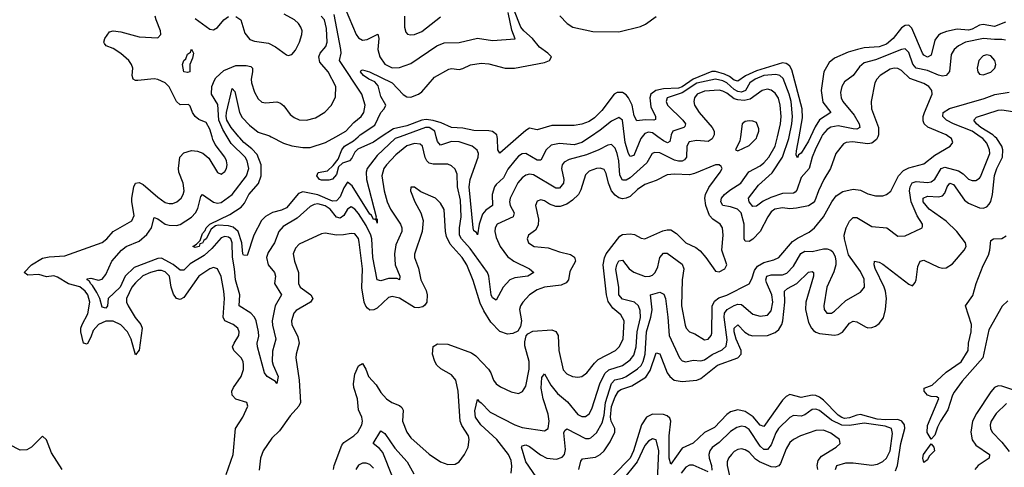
# Model space of a CAD drawing. Header units: inches. Extents: x 1843162 to 1959474, y 907081 to 1016326.
# Tile 243 of 256: x 1910847 to 1916143, y 918221 to 920630. Entities that reach past the tile are written whole.
import ezdxf

# ---------------------------------------------------------------- set-up
doc = ezdxf.new("R2010")
doc.units = ezdxf.units.IN
doc.header["$MEASUREMENT"] = 0
doc.layers.add('B9911', color=7, linetype='Continuous')
doc.layers.add('B9912', color=7, linetype='Continuous')

msp = doc.modelspace()

# ---------------------------------------------------------------- linework, layer by layer
at = {"layer": 'B9911', "color": 5}
for points, elevation in [([(1911957.6, 918182.4), (1911995.8, 918290), (1912008, 918430), (1912047.4, 918490), (1912073.3, 918550), (1912069.3, 918570), (1912010, 918586.9), (1911989.7, 918610), (1911988.4, 918630), (1911996.8, 918650), (1912038.7, 918710), (1912050, 918747.7), (1912051.4, 918771.4), (1912048.5, 918790), (1912038.8, 918810), (1911998.6, 918850), (1911992.1, 918870), (1911999.5, 918890), (1912024.7, 918930), (1912026.6, 918950), (1912019.4, 918970), (1911995.8, 918990), (1911950, 919009.9), (1911940.7, 919030), (1911947.5, 919130), (1911945.3, 919170), (1911930, 919247.3), (1911910, 919289.7), (1911890, 919297.2), (1911870, 919289.8), (1911811, 919249), (1911730, 919135.6), (1911710, 919123.4), (1911690, 919129.9), (1911673.8, 919153.8), (1911661.5, 919190), (1911652.1, 919250), (1911630, 919273.4), (1911610, 919279.5), (1911590, 919279.6), (1911550, 919269.2), (1911508.9, 919251.1), (1911470, 919214.6), (1911449.7, 919190), (1911420.9, 919130), (1911421, 919110), (1911430.6, 919090), (1911467.7, 919027.7), (1911498.1, 918990), (1911506.1, 918970), (1911490, 918852), (1911470, 918827), (1911446.6, 918910), (1911426.4, 918950), (1911390, 918987.1), (1911350, 919007.4), (1911310, 919007.6), (1911270.1, 918990), (1911242.6, 918957.4), (1911230, 918921), (1911210, 918883.1), (1911190, 918889.6), (1911175.6, 918950), (1911175.8, 918970), (1911181.8, 918990), (1911212.3, 919047.7), (1911223.6, 919110), (1911213.7, 919150), (1911198.7, 919170), (1911170, 919192.4), (1911110, 919208.7), (1911050, 919244.7), (1911030, 919251.9), (1910990, 919247), (1910950, 919258.7), (1910890, 919255.3), (1910871.1, 919270), (1910910, 919310.2), (1910970, 919346), (1911006, 919354), (1911090, 919360.1), (1911290, 919431.4), (1911316, 919450), (1911349.4, 919490.6), (1911450, 919548.4), (1911463.3, 919576.7), (1911449.4, 919649.4), (1911449.9, 919670), (1911461.1, 919730), (1911470, 919750.2), (1911490, 919753.6), (1911510, 919744.1), (1911590, 919674.4), (1911630, 919647), (1911650, 919640.8), (1911670, 919640.8), (1911692.8, 919650), (1911715.2, 919670), (1911726.6, 919690), (1911730.6, 919709.4), (1911725.7, 919750), (1911703.1, 919810), (1911700.2, 919830), (1911707.8, 919890), (1911730, 919914.2), (1911770, 919926.2), (1911802.4, 919922.4), (1911831.5, 919911.5), (1911864.6, 919884.6), (1911910, 919808.4), (1911930, 919798.4), (1911950, 919813), (1911959.1, 919830), (1911963.5, 919850), (1911959.8, 919870), (1911949.8, 919890), (1911898.6, 919958.6), (1911885.8, 919985.8), (1911881.9, 920000)], 680), ([(1914577.6, 920000), (1914571.3, 919988.7), (1914550, 919975.5), (1914490, 919980.7), (1914447.8, 919972.2), (1914435, 919950), (1914434.2, 919890), (1914423.7, 919876.3), (1914411.2, 919868.8), (1914390, 919868.7), (1914370, 919874.8), (1914290, 919914.2), (1914263.6, 919916.4), (1914249.7, 919910.3), (1914219.6, 919860.4), (1914130, 919778.8), (1914110, 919766.6), (1914090, 919765.9), (1914074.3, 919794.3), (1914069, 919870), (1914060.5, 919910), (1914050, 919938), (1914030, 919957.8), (1914010, 919955.7), (1913961.6, 919930), (1913896.4, 919903.6), (1913802.7, 919877.3), (1913776.2, 919863.8), (1913765.6, 919850), (1913761.2, 919830), (1913773.3, 919770), (1913772.9, 919750), (1913750, 919722.8), (1913730, 919722.7), (1913610, 919794.6), (1913590, 919798.3), (1913570, 919792.7), (1913550, 919778.9), (1913527.2, 919752.8), (1913484.4, 919670), (1913480.9, 919650), (1913485.3, 919630), (1913506.5, 919590), (1913501.4, 919570), (1913415.2, 919530), (1913403.9, 919510), (1913402, 919490), (1913410, 919458.7), (1913431.4, 919410), (1913470, 919355.3), (1913505.2, 919330), (1913588.9, 919290), (1913612.2, 919270), (1913580.4, 919250), (1913510, 919240.5), (1913483.2, 919230), (1913447.3, 919190), (1913410, 919121.3), (1913390, 919132.6), (1913383.7, 919150), (1913370.3, 919250), (1913363, 919270), (1913270, 919399.3), (1913224, 919450), (1913212.8, 919470), (1913212.2, 919510), (1913221.3, 919570), (1913218.1, 919658.1), (1913201.8, 919730), (1913199.2, 919799.2), (1913190, 919826.3), (1913170, 919843.8), (1913150, 919852.2), (1913070, 919852), (1913050, 919858.9), (1913037.7, 919870), (1913027.9, 919887.9), (1913013.4, 919950), (1913000.2, 919960.2), (1912970, 919963.8), (1912930, 919950.9), (1912870, 919902.1), (1912820.1, 919850), (1912806, 919830), (1912795.2, 919790), (1912806.6, 919710), (1912824.2, 919650), (1912841.9, 919610), (1912894.8, 919530), (1912902.2, 919510), (1912901.8, 919490), (1912870, 919418.9), (1912862.8, 919370), (1912866.2, 919310), (1912891.8, 919250), (1912890.4, 919230), (1912877.6, 919237.6), (1912857.8, 919237.8), (1912830, 919236.9), (1912790, 919225.2), (1912769.4, 919229.4), (1912746.4, 919350), (1912740.6, 919450), (1912735.1, 919470), (1912710, 919523.3), (1912670, 919587.1), (1912650, 919611), (1912630, 919622.4), (1912610, 919610.8), (1912590, 919577), (1912570, 919562.5), (1912550, 919568.3), (1912516.9, 919610), (1912490, 919628.3), (1912450, 919639.1), (1912430, 919635.5), (1912410, 919624.7), (1912338.7, 919561.3), (1912263.1, 919516.9), (1912240.5, 919490), (1912217.5, 919430), (1912182.6, 919377.4), (1912175.1, 919350), (1912183.7, 919310), (1912217.8, 919270), (1912222.4, 919250), (1912216.6, 919210), (1912255.7, 919150), (1912221.2, 919090), (1912205.5, 919010), (1912206.5, 918986.5), (1912224.2, 918910), (1912206.3, 918846.3), (1912205.4, 918790), (1912210.1, 918770), (1912237.4, 918710), (1912230, 918672.7), (1912222.6, 918682.6), (1912177.3, 918710), (1912163.5, 918730), (1912126.7, 918870), (1912123.9, 918890), (1912132.3, 918927.7), (1912131.7, 918950), (1912119.1, 919010), (1912110.4, 919030), (1912089.9, 919050), (1912027.5, 919090), (1912030.3, 919150), (1912007.1, 919230), (1912002.9, 919290), (1911991.4, 919351.4), (1911990.5, 919430), (1911981.6, 919450), (1911970, 919460.2), (1911950, 919463.5), (1911930, 919457), (1911881.1, 919398.9), (1911839.5, 919360.5), (1911763.3, 919316.7), (1911730, 919282), (1911710, 919282), (1911672.9, 919312.9), (1911610, 919346), (1911590, 919345.7), (1911462.8, 919297.2), (1911413.3, 919250), (1911387.2, 919190), (1911322, 919130), (1911319.4, 919090), (1911310, 919077.8), (1911290, 919082.4), (1911278.5, 919130), (1911262, 919162.1), (1911238.8, 919198.8), (1911226.7, 919210), (1911222.4, 919222.4), (1911209.3, 919230), (1911210, 919236), (1911230, 919239), (1911270, 919228.9), (1911290, 919233.8), (1911310, 919258), (1911341.6, 919330), (1911394.6, 919390), (1911418.8, 919410), (1911490, 919438.1), (1911530, 919473.6), (1911555.9, 919510), (1911570, 919564.9), (1911590, 919559.3), (1911629.7, 919529.7), (1911650, 919523.8), (1911690, 919523.2), (1911710, 919528.6), (1911770, 919567.5), (1911793, 919590), (1911805.5, 919614.5), (1911821.3, 919678.7), (1911829.8, 919690.2), (1911890, 919648.3), (1911910, 919641.9), (1911930, 919646.8), (1911990.2, 919689.8), (1912066, 919790), (1912078.5, 919830), (1912070.8, 919870), (1912058.9, 919890), (1911984, 919964), (1911962.6, 920000)], 660), ([(1912893.3, 920000), (1912866.3, 919990), (1912770, 919899.7), (1912716.7, 919830), (1912710.4, 919810), (1912712.6, 919770), (1912764.2, 919570), (1912762.4, 919562.4), (1912770, 919557.3), (1912770, 919535.3), (1912767.3, 919547.3), (1912757, 919557), (1912750, 919554.7), (1912738.7, 919578.7), (1912730, 919584.2), (1912635.5, 919735.5), (1912610, 919755.5), (1912590, 919724.9), (1912570, 919677.3), (1912550, 919654.8), (1912530, 919653.3), (1912450, 919688), (1912370, 919703.9), (1912345.9, 919694.1), (1912282, 919618), (1912254.8, 919605.2), (1912206.8, 919593.2), (1912168.6, 919571.4), (1912147.4, 919550), (1912105.9, 919470), (1912070, 919360.5), (1912050, 919363.5), (1912047.6, 919370), (1912042, 919430), (1912022.1, 919490), (1911994.2, 919514.2), (1911970, 919521.1), (1911915.1, 919524.9), (1911899.7, 919520.3), (1911877.1, 919502.9), (1911850, 919451.5), (1911837.4, 919442.6), (1911830, 919426.6), (1911816.4, 919423.6), (1911812.4, 919410), (1911790, 919404.7), (1911777.2, 919410), (1911798.3, 919421.7), (1911817.5, 919442.5), (1911830, 919478.9), (1911844.3, 919495.7), (1911849.9, 919510), (1911870, 919530.1), (1911977.8, 919582.2), (1912038.8, 919621.2), (1912056.7, 919643.3), (1912080.1, 919690), (1912130.5, 919749.5), (1912145.2, 919790), (1912146.4, 919850), (1912124.2, 919904.2), (1912096.1, 919936.1), (1912052.4, 919970), (1912030, 919993.6), (1912024.8, 920000)], 640), ([(1912199.9, 920000), (1912264.9, 919964.9), (1912310, 919950.6), (1912370, 919942.5), (1912410, 919942.9), (1912491.8, 919970), (1912546.6, 920000)], 640), ([(1912791.9, 920000), (1912750, 919971.9), (1912666.4, 919933.6), (1912650, 919918), (1912634.2, 919885.8), (1912620.9, 919870), (1912582.5, 919857.5), (1912561.2, 919838.8), (1912550, 919797), (1912530, 919771.8), (1912510, 919766.6), (1912470, 919766.6), (1912459, 919770), (1912444.5, 919790), (1912452.9, 919807.1), (1912502.5, 919817.5), (1912533.7, 919846.3), (1912559.5, 919880.5), (1912579.2, 919930), (1912594.5, 919950), (1912642, 919978), (1912667, 920000)], 620), ([(1913916.5, 920000), (1913870, 919968.6), (1913830, 919957.3), (1913750, 919964.5), (1913705.4, 919954.6), (1913678.6, 919930), (1913650, 919873.5), (1913630, 919875), (1913570, 919909.3), (1913550, 919907.9), (1913530, 919896.5), (1913510, 919873.3), (1913473.4, 919826.6), (1913450, 919779.1), (1913410, 919744.1), (1913400.3, 919730), (1913388.6, 919690), (1913389.6, 919630.4), (1913354.1, 919605.9), (1913336.9, 919583.1), (1913318, 919530), (1913310, 919473.2), (1913304.4, 919484.4), (1913290, 919494.5), (1913286.7, 919510), (1913264.9, 919730), (1913270.2, 919770), (1913313.4, 919890), (1913314.8, 919910), (1913308.3, 919928.3), (1913280.4, 919950), (1913210, 919973.8), (1913170, 919974.5), (1913110, 919955.7), (1913094.3, 919974.3), (1913087.7, 920000)], 640), ([(1913489.7, 918190.3), (1913493.3, 918226.7), (1913490, 918258), (1913476.5, 918290), (1913413.2, 918370), (1913327.5, 918450), (1913297.9, 918490), (1913295.8, 918524.2), (1913310, 918586.8), (1913316.2, 918576.2), (1913330, 918568.9), (1913378.2, 918518.2), (1913510, 918449.1), (1913550, 918434.6), (1913670, 918417.3), (1913689.8, 918430.2), (1913695, 918470), (1913690, 918506.3), (1913662.9, 918590), (1913652.7, 918647.3), (1913654.9, 918705.1), (1913670, 918724.2), (1913704, 918664), (1913739, 918619), (1913792.8, 918572.8), (1913850, 918505.2), (1913870, 918494.7), (1913890, 918494.7), (1913910, 918508.3), (1913924.3, 918535.7), (1913967.3, 918670), (1913993.5, 918726.5), (1914015.1, 918744.9), (1914090, 918769.7), (1914130, 918799.9), (1914150, 918824.8), (1914163.4, 918870), (1914167.5, 918950), (1914186.7, 919026.7), (1914184.9, 919064.9), (1914175, 919090), (1914153.1, 919110), (1914090, 919126.2), (1914070.4, 919150), (1914070.3, 919190), (1914054.3, 919285.7), (1914058.1, 919310), (1914070, 919331.8), (1914090, 919335.8), (1914125.9, 919290), (1914150, 919271.3), (1914211.3, 919248.7), (1914236.9, 919250), (1914250, 919255.6), (1914264.9, 919270), (1914279.7, 919300.3), (1914290, 919350.3), (1914310, 919374), (1914330, 919373.1), (1914410, 919314.8), (1914419.9, 919290), (1914410.5, 919230), (1914406.2, 919090), (1914425.8, 918985.8), (1914432.8, 918970), (1914450, 918951.1), (1914479.4, 918939.4), (1914530, 918907.7), (1914550, 918910.3), (1914566.4, 918930), (1914570, 918942.8), (1914571, 919089), (1914583.9, 919116.1), (1914607.2, 919132.8), (1914650, 919147.9), (1914770.9, 919209.1), (1914785.1, 919234.9), (1914799.6, 919280.4), (1914815.6, 919304.4), (1914850, 919323.6), (1914902.9, 919337.1), (1914930, 919350.8), (1915004.3, 919435.7), (1915030, 919455.1), (1915092.7, 919487.3), (1915122, 919510), (1915171.1, 919570), (1915214.8, 919650), (1915238.6, 919681.4), (1915274.9, 919705.1), (1915330, 919719), (1915370, 919712), (1915410, 919693.2), (1915450, 919682.2), (1915490, 919682.6), (1915510, 919689.3), (1915533.3, 919706.7), (1915574, 919790), (1915600.9, 919819.1), (1915630, 919832.6), (1915710, 919854.6), (1915770, 919900.4), (1915851.3, 919950), (1915867.1, 919970), (1915859.1, 919990), (1915844.4, 920000)], 660), ([(1913530.8, 920000), (1913430, 919911.5), (1913418, 919930), (1913417.6, 919990), (1913415.3, 920000)], 620), ([(1913624.4, 918170), (1913569.3, 918250), (1913546.7, 918330), (1913550, 918336.1), (1913570, 918341.4), (1913590, 918332.1), (1913648.5, 918288.5), (1913682.8, 918270), (1913734.8, 918265.2), (1913765.1, 918274.9), (1913778.1, 918290), (1913782.8, 918317.2), (1913773.6, 918406.4), (1913780, 918420), (1913790, 918427.7), (1913890, 918376.9), (1913910, 918376.2), (1913919.6, 918380.4), (1913950, 918407), (1913980.2, 918459.8), (1913990, 918502.3), (1913997.7, 918570), (1914030, 918671.9), (1914048.3, 918691.7), (1914090, 918700.5), (1914110, 918709.4), (1914169.7, 918750.3), (1914190, 918769.6), (1914200.1, 918790), (1914210.6, 918830), (1914217.8, 918950), (1914242.5, 919030), (1914248.7, 919068.7), (1914240.5, 919150), (1914290, 919163.2), (1914312.5, 919152.5), (1914320.1, 919130), (1914333.9, 919030), (1914340.1, 918930), (1914396.6, 918810), (1914410, 918794.7), (1914430, 918788.3), (1914470, 918797.3), (1914510, 918794.3), (1914530, 918799.6), (1914571.7, 918828.3), (1914625.9, 918854.1), (1914647.5, 918872.5), (1914652.6, 918907.4), (1914635.6, 919030), (1914637.8, 919050), (1914651.7, 919070), (1914690, 919092.3), (1914710, 919098.7), (1914730, 919096.6), (1914790, 919045), (1914830, 919034.2), (1914870, 919039.4), (1914890, 919064), (1914898.6, 919110), (1914893.5, 919150), (1914864, 919216), (1914860.8, 919230), (1914866, 919250), (1914890, 919257.7), (1914950, 919257.4), (1914973.2, 919266.8), (1915010, 919304.3), (1915048.7, 919371.3), (1915070, 919384.3), (1915110, 919382.8), (1915170, 919396.6), (1915190, 919396.6), (1915209.6, 919389.6), (1915220.1, 919380.1), (1915233.7, 919353.7), (1915237.1, 919330), (1915236.6, 919310), (1915226, 919274), (1915189.4, 919190), (1915172.2, 919090), (1915173.8, 919070), (1915188.9, 919050), (1915213.3, 919050), (1915230, 919060.8), (1915290, 919119.7), (1915370, 919164.6), (1915391.6, 919190), (1915390, 919233.3), (1915370, 919274.6), (1915304.9, 919364.9), (1915283.8, 919450), (1915282.1, 919470), (1915293.5, 919510), (1915310, 919545.8), (1915330, 919566), (1915350, 919565.6), (1915430, 919516.6), (1915510.8, 919510.8), (1915570, 919465.7), (1915610, 919466.9), (1915694.3, 919505.7), (1915701.2, 919510), (1915702.7, 919517.3), (1915702.9, 919530), (1915675, 919575), (1915641.7, 919650), (1915634.2, 919710), (1915636.2, 919730), (1915648, 919752), (1915670, 919758.7), (1915730, 919754.1), (1915750, 919757.5), (1915770, 919771.6), (1915804, 919830), (1915824, 919836), (1915897.1, 919817.1), (1915921.3, 919801.3), (1915950, 919772.8), (1915970, 919765.6), (1915990, 919764.2), (1916010, 919777.3), (1916014.6, 919785.4), (1916065.1, 919910), (1916064.4, 919930), (1916050, 919965.4), (1916028.5, 919990), (1916013.7, 920000)], 640), ([(1913854.4, 918210), (1913866, 918254), (1913873.6, 918266.4), (1913943.8, 918276.2), (1913969.3, 918290.7), (1913989.9, 918310.1), (1914022.3, 918357.7), (1914047.4, 918410), (1914047.4, 918430), (1914028.8, 918468.8), (1914024.2, 918490), (1914031.1, 918548.9), (1914050, 918601), (1914068.5, 918631.5), (1914080.3, 918639.7), (1914140.4, 918659.6), (1914214.2, 918705.8), (1914237.4, 918742.6), (1914270, 918836.5), (1914290, 918831.5), (1914329.7, 918729.7), (1914343.9, 918710), (1914367.6, 918690), (1914410, 918683), (1914490, 918690.1), (1914510, 918698.2), (1914600.2, 918770), (1914710, 918809.7), (1914727.8, 918830), (1914728, 918850), (1914700.3, 918910), (1914689.3, 918950), (1914690.6, 918970), (1914710, 918988), (1914748.3, 918948.3), (1914770, 918934.9), (1914790, 918929.1), (1914870, 918929.7), (1914910, 918947.4), (1914930, 918962.8), (1914946.6, 918990), (1914952.1, 919010), (1914962.9, 919110), (1914960.2, 919170), (1914976.5, 919183.5), (1915026.9, 919210), (1915090, 919271.9), (1915110, 919275.8), (1915116.9, 919270), (1915116.6, 919250), (1915076.5, 919110), (1915073.3, 919070), (1915090, 919000.2), (1915105.5, 918970), (1915117.3, 918957.3), (1915130, 918947.6), (1915150, 918941.8), (1915230, 918932), (1915250, 918935), (1915272.4, 918947.6), (1915310, 918996.1), (1915330, 919007.5), (1915350, 919004.6), (1915396.7, 918976.7), (1915410, 918972.1), (1915430, 918972.9), (1915450, 918980.2), (1915470, 918994.7), (1915493.7, 919026.3), (1915504.8, 919070), (1915509.9, 919130), (1915505.1, 919170), (1915497.7, 919190), (1915448.9, 919291.1), (1915442.8, 919310), (1915445.2, 919330), (1915470, 919325.5), (1915490, 919314.8), (1915630, 919206.4), (1915650, 919198.3), (1915664.4, 919215.6), (1915669.2, 919230.8), (1915678.6, 919301.4), (1915690, 919330.9), (1915710, 919336.8), (1915790, 919297.5), (1915810, 919292.3), (1915830, 919294.7), (1915863.9, 919316.1), (1915928.2, 919390), (1915938.2, 919410), (1915934.2, 919430), (1915888.3, 919490), (1915830, 919546.6), (1915739.7, 919610), (1915707.7, 919650), (1915706.5, 919670), (1915730, 919680.5), (1915790, 919677.7), (1915810, 919682.4), (1915823.6, 919696.4), (1915836.4, 919730), (1915850, 919750.1), (1915870, 919742.8), (1915930, 919659.5), (1915950, 919641.9), (1916010, 919617.9), (1916030, 919615), (1916050, 919622.5), (1916061.7, 919638.3), (1916070, 919652.3), (1916079.8, 919690), (1916090, 919792.6), (1916103.3, 919830), (1916134.1, 919890), (1916135.6, 919930), (1916129.3, 919950), (1916103.8, 919990), (1916093, 920000)], 620), ([(1914195.6, 920000), (1914187.8, 919990), (1914150, 919898.5), (1914130, 919894.6), (1914122.1, 919910), (1914104.1, 919970), (1914100.6, 920000)], 640), ([(1914348.9, 920000), (1914344.9, 919975.1), (1914332, 919968), (1914310, 919978.2), (1914279.1, 920000)], 640), ([(1915462.6, 920000), (1915455.3, 919984.7), (1915430, 919965), (1915410, 919963), (1915326.5, 919973.5), (1915293.4, 919970), (1915278.1, 919961.9), (1915236.2, 919910), (1915207.5, 919830), (1915172.7, 919770), (1915144.2, 919710), (1915124.7, 919655.3), (1915116, 919644), (1915090.7, 919629.3), (1915024.9, 919615.1), (1914990, 919612.8), (1914950, 919617.9), (1914908.2, 919610), (1914890, 919596.5), (1914871.3, 919570), (1914829.7, 919490), (1914790, 919448.4), (1914770, 919436.5), (1914750, 919438.4), (1914743.4, 919450), (1914743.3, 919530), (1914727.2, 919590), (1914708.4, 919610), (1914670, 919622.7), (1914629.7, 919629.6), (1914618.2, 919650), (1914622.5, 919670), (1914637.5, 919690), (1914666.5, 919713.5), (1914725.5, 919750), (1914768.5, 919811.5), (1914830, 919843.1), (1914850, 919859.3), (1914876.7, 919890), (1914910, 919949.3), (1914922.6, 920000)], 660), ([(1914724, 920000), (1914721.2, 919978.8), (1914698, 919930), (1914710, 919924), (1914770, 919953.4), (1914810, 919992.7), (1914812.6, 920000)], 680), ([(1915160.6, 920000), (1915125.7, 919930), (1915109.7, 919890), (1915094.2, 919830), (1915050, 919780.2), (1915027, 919713), (1915017.8, 919702.2), (1915010, 919696.3), (1914950, 919694.1), (1914887.3, 919672.7), (1914846.6, 919653.4), (1914810, 919627.1), (1914790, 919624.7), (1914771.6, 919650), (1914768, 919670), (1914820.2, 919739.7), (1914893.9, 919806.1), (1914950, 919889.6), (1914984.4, 919990), (1914986.4, 920000)], 640), ([(1915101, 920000), (1915090, 919975.9), (1915050, 919912), (1915037.1, 919902.9), (1915030, 919887.1), (1915023.8, 919903.8), (1915025.1, 919925.1), (1915039, 920000)], 620), ([(1912534.4, 918210), (1912538.5, 918230), (1912579.4, 918340.6), (1912590, 918355), (1912644.2, 918390), (1912666.3, 918410), (1912687.5, 918450), (1912690.5, 918470), (1912686.9, 918490), (1912669.9, 918530), (1912664.5, 918590), (1912644.1, 918650), (1912642.2, 918670), (1912650, 918723), (1912670, 918767), (1912690, 918779.1), (1912709.2, 918749.2), (1912723.5, 918710), (1912764.7, 918664.7), (1912790, 918624.1), (1912819.4, 918590), (1912849.1, 918570), (1912890, 918554.5), (1912902.4, 918542.4), (1912908.9, 918528.9), (1912906.3, 918470), (1912929.4, 918410), (1912950, 918379.2), (1913050, 918292.3), (1913110, 918250.3), (1913150, 918235.8), (1913190, 918237.1), (1913210, 918250.4), (1913239.7, 918290), (1913258.3, 918330), (1913264.8, 918370), (1913260.3, 918390), (1913225.6, 918445.6), (1913216.9, 918470), (1913204.7, 918630), (1913193.3, 918690), (1913170, 918718.3), (1913111.6, 918751.6), (1913089.9, 918770), (1913079.2, 918790), (1913068, 918830), (1913070, 918872), (1913094.3, 918885.7), (1913150, 918883.2), (1913277.3, 918837.3), (1913300.6, 918820.7), (1913367.8, 918750), (1913381, 918730), (1913394.9, 918690), (1913410.3, 918670), (1913433.4, 918653.4), (1913490, 918628), (1913530, 918619), (1913551.5, 918628.5), (1913570, 918658), (1913587.8, 918750), (1913588.2, 918790), (1913564.9, 918875.1), (1913564.1, 918895.9), (1913571.8, 918928.2), (1913580, 918940), (1913606.7, 918953.3), (1913710, 918961.5), (1913731.2, 918951.2), (1913742.7, 918930), (1913747.2, 918850), (1913770, 918746), (1913790, 918724.6), (1913820.7, 918710), (1913850, 918705.6), (1913870, 918709.2), (1913897.6, 918730), (1913938.5, 918781.5), (1913959.4, 918800.6), (1914051.5, 918850), (1914071.3, 918870), (1914092.7, 918910), (1914099.1, 919010), (1914081.3, 919041.3), (1914038.1, 919078.1), (1914013.1, 919113.1), (1914004.2, 919150), (1913986, 919310), (1913992, 919348), (1914001.5, 919370), (1914074.5, 919465.5), (1914090, 919474.4), (1914130, 919477.8), (1914153.5, 919473.5), (1914190, 919455.2), (1914210, 919451.3), (1914306.6, 919493.4), (1914330, 919499.6), (1914350, 919498.4), (1914380.4, 919480.4), (1914430, 919428.6), (1914483.8, 919403.8), (1914506.6, 919386.6), (1914538.4, 919350), (1914590, 919277.3), (1914610, 919273), (1914640.7, 919290), (1914651.1, 919310), (1914624.4, 919390), (1914630.8, 919470.8), (1914628.2, 919510), (1914615.6, 919530), (1914575.9, 919555.9), (1914556.7, 919576.7), (1914537.1, 919630), (1914532.6, 919670), (1914536.4, 919690), (1914553.5, 919726.5), (1914615.1, 919810), (1914625.2, 919830), (1914620.2, 919840.2), (1914609.3, 919849.3), (1914589.3, 919849.3), (1914477.2, 919802.8), (1914450, 919795.8), (1914370, 919799), (1914330, 919795), (1914270, 919765), (1914210, 919743.7), (1914170, 919716.7), (1914130, 919678.5), (1914110, 919669.1), (1914090, 919666.8), (1914070, 919672.3), (1914050, 919685.3), (1914031.1, 919710), (1914013.8, 919750), (1914002.1, 919802.1), (1913990, 919823.9), (1913970, 919831.4), (1913950, 919829.1), (1913910, 919814.4), (1913890, 919796.1), (1913866, 919714), (1913853.4, 919690), (1913821, 919659), (1913790, 919637.3), (1913754.9, 919625.1), (1913730, 919625.2), (1913696.7, 919636.7), (1913670, 919655.3), (1913650, 919660.4), (1913630, 919652.8), (1913621.5, 919630), (1913637.4, 919557.4), (1913636.2, 919523.8), (1913622, 919498), (1913583.6, 919470), (1913576.9, 919450), (1913583.6, 919430), (1913614.8, 919410), (1913690, 919401.9), (1913750, 919380.1), (1913810, 919365.6), (1913831.4, 919351.4), (1913836.1, 919330), (1913805.6, 919274.4), (1913798.9, 919230), (1913786.6, 919213.4), (1913759.1, 919200.9), (1913670, 919189.9), (1913630, 919175.6), (1913588.8, 919150), (1913552.4, 919110), (1913540.3, 919090), (1913536, 919070), (1913545.2, 919010), (1913541.1, 918978.9), (1913526.2, 918953.8), (1913498.7, 918941.3), (1913470, 918938.3), (1913430, 918951.7), (1913381.6, 919001.6), (1913343.2, 919063.2), (1913324.3, 919104.3), (1913286.2, 919226.2), (1913251.4, 919310), (1913226.9, 919350), (1913162.7, 919422.7), (1913142.5, 919462.5), (1913136.7, 919490), (1913130, 919609), (1913110, 919643.6), (1913083.7, 919670), (1913004, 919704), (1912970, 919729), (1912951.6, 919728.4), (1912948.4, 919710), (1912972, 919650), (1913004.9, 919590), (1913016.9, 919550), (1913011.3, 919490), (1912971.1, 919368.9), (1912971, 919350), (1912992.2, 919292.2), (1913004.7, 919230), (1913033.2, 919173.2), (1913038.7, 919150), (1913036, 919110), (1913026.7, 919093.3), (1913015, 919085), (1912990, 919079.1), (1912970, 919081.8), (1912890, 919130.9), (1912850, 919141.2), (1912830, 919134.9), (1912770, 919078.4), (1912751.8, 919068.2), (1912730, 919067.2), (1912716.8, 919076.8), (1912707.8, 919087.8), (1912700.1, 919110), (1912686.4, 919186.4), (1912690.7, 919290), (1912673.7, 919433.7), (1912670, 919453.3), (1912650, 919477.8), (1912630, 919480.3), (1912587.8, 919472.2), (1912550, 919470.8), (1912490, 919481.4), (1912470, 919478.2), (1912350, 919422), (1912330, 919400.4), (1912318.2, 919370), (1912324.4, 919330), (1912346.7, 919270), (1912347.2, 919210), (1912356, 919190), (1912413.4, 919150), (1912423.2, 919130), (1912410.4, 919109.6), (1912334.4, 919065.6), (1912321.1, 919050), (1912309.4, 919010), (1912311, 918990), (1912343, 918923), (1912350.2, 918890), (1912333.7, 918830), (1912332.7, 918810), (1912350.1, 918690.1), (1912358, 918570), (1912348.9, 918550), (1912301.9, 918498.1), (1912243.5, 918416.5), (1912202.6, 918377.4), (1912156.6, 918310), (1912141.2, 918270), (1912134.1, 918205.9)], 680), ([(1916162.1, 919117.9), (1916132.5, 919087.5), (1916059.6, 918960.4), (1916028.7, 918810), (1915915.8, 918684.2), (1915874, 918626), (1915864.3, 918610), (1915839.8, 918530), (1915799.7, 918470), (1915783.2, 918436.8), (1915770, 918394), (1915750, 918372.7), (1915729.2, 918409.2), (1915730, 918446), (1915790.7, 918590.7), (1915781.2, 918601.2), (1915750, 918601.3), (1915730, 918609.6), (1915711.6, 918630), (1915712.5, 918647.5), (1915756.1, 918663.9), (1915830, 918733.6), (1915911.8, 918788.2), (1915948.1, 918850), (1915951.6, 918890), (1915965.9, 918950), (1915966.7, 918990), (1915935.4, 919090), (1915974.1, 919145.9), (1915991.6, 919210), (1916030, 919307.4), (1916057.8, 919362.2), (1916066, 919390), (1916070, 919442.6), (1916086, 919450), (1916130, 919452.2), (1916153.1, 919466.9)], 580), ([(1916190, 918637.4), (1916130, 918658.5), (1916110, 918659.6), (1916090, 918651.2), (1916070, 918628), (1915993.3, 918510), (1915972.3, 918470), (1915964, 918410), (1915970, 918368), (1915990, 918340.5), (1916063, 918290), (1916061.8, 918270), (1916003.6, 918230), (1915985, 918210)], 620), ([(1915557.3, 918202.7), (1915569.4, 918230.6), (1915587.4, 918350), (1915607.4, 918430), (1915605.6, 918450), (1915592.1, 918470), (1915570, 918478.2), (1915504.2, 918475.8), (1915459.4, 918479.4), (1915370, 918504.7), (1915350, 918501.9), (1915310, 918486.7), (1915284.4, 918484.4), (1915268.7, 918488.7), (1915250, 918502.5), (1915170, 918581.7), (1915150, 918598.5), (1915130, 918607.8), (1915110, 918609.6), (1915050, 918595.9), (1914990, 918612.1), (1914970, 918602.6), (1914950, 918582), (1914850, 918439.8), (1914830, 918447.9), (1914793.1, 918493.1), (1914750, 918521.1), (1914710, 918531), (1914670, 918519.4), (1914650, 918505.2), (1914584, 918436), (1914530, 918408), (1914470, 918351.4), (1914410, 918324.1), (1914350, 918237.4), (1914340.9, 918270), (1914341.1, 918390), (1914349.9, 918469.9), (1914344.7, 918484.7), (1914330, 918497.9), (1914310, 918505.3), (1914250, 918506.4), (1914219.3, 918490), (1914190.9, 918450), (1914148.5, 918310), (1914130.8, 918270), (1914041.4, 918178.6)], 620), ([(1916155.7, 918564.3), (1916099.4, 918510), (1916072, 918470), (1916066.9, 918450), (1916068.4, 918430), (1916078.5, 918410), (1916130, 918356.3), (1916170, 918306.6)], 640), ([(1915235.3, 918210), (1915242.9, 918230), (1915290, 918244.4), (1915330, 918245.5), (1915430, 918232.6), (1915461.9, 918238.1), (1915490, 918252.3), (1915510.4, 918270), (1915529.6, 918310), (1915542.2, 918402.2), (1915536, 918430), (1915503, 918443), (1915390, 918458.4), (1915310, 918445.9), (1915270, 918447.3), (1915214.4, 918474.4), (1915150, 918527.6), (1915130, 918534.1), (1915110, 918532.1), (1915070, 918504.2), (1915050, 918497), (1915010, 918499.9), (1914990, 918488.6), (1914929.1, 918430), (1914913.8, 918406.2), (1914890, 918342), (1914870, 918316.2), (1914863.9, 918316.1), (1914850, 918316.7), (1914830, 918335.3), (1914770, 918425.3), (1914750, 918438.2), (1914730, 918442.1), (1914704.1, 918435.9), (1914670, 918413.8), (1914610, 918354.9), (1914572.3, 918327.7), (1914558.4, 918310), (1914553.7, 918290), (1914555.4, 918270), (1914567.9, 918230), (1914570, 918204.7)], 640), ([(1912852.5, 918170), (1912800.9, 918300.9), (1912782.6, 918322.6), (1912748.4, 918350), (1912790, 918417), (1912810, 918403.7), (1912863.8, 918323.8), (1912931.3, 918250), (1912966, 918186)], 660), ([(1915140.1, 918210), (1915136.1, 918230), (1915141.9, 918258.1), (1915159.4, 918280.6), (1915239.1, 918330), (1915260.5, 918350), (1915256, 918370), (1915210, 918404.9), (1915170, 918420.5), (1915130, 918418.7), (1915047, 918390), (1915010, 918370.6), (1914990, 918354), (1914970, 918321.1), (1914938.9, 918241.1), (1914930, 918228.3), (1914910, 918221.3), (1914890, 918224.3), (1914826.5, 918250), (1914805.2, 918265.2), (1914770, 918301.7), (1914750, 918314.3), (1914730, 918319.9), (1914710, 918316.7), (1914690, 918305.4), (1914675.1, 918290), (1914659.2, 918270), (1914651.8, 918250), (1914652.5, 918230), (1914670.8, 918150)], 660), ([(1911074.3, 918210), (1911018, 918298), (1910990, 918368.7), (1910970, 918388), (1910911, 918330), (1910884.5, 918315.5), (1910850, 918312.7), (1910790, 918344)], 720), ([(1914277.3, 918150), (1914284.1, 918310), (1914270, 918368.6), (1914250, 918374.8), (1914230, 918361.6), (1914210, 918337.5), (1914168.4, 918250), (1914087.2, 918150)], 640), ([(1912750, 918216), (1912730, 918235.5), (1912710, 918244.1), (1912690, 918243.7), (1912670, 918232.9), (1912654.6, 918210)], 680), ([(1914550, 918197), (1914470, 918233.2), (1914450, 918232.4), (1914430, 918221), (1914405.8, 918190)], 640)]:
    msp.add_lwpolyline(points, dxfattribs=dict(at, elevation=elevation))
at = {"layer": 'B9911', "color": 5, "elevation": 580}
msp.add_lwpolyline([(1915710, 918246.6), (1915704.4, 918270), (1915708.1, 918290), (1915750, 918347.3), (1915764.9, 918330), (1915768.2, 918310), (1915739.3, 918280.7), (1915730, 918262)], close=True, dxfattribs=at)
at = {"layer": 'B9912', "color": 5}
for points, elevation in [([(1912597.7, 920690), (1912656.3, 920550), (1912670, 920532), (1912690, 920520.5), (1912716.2, 920523.8), (1912773.1, 920553.1), (1912779.4, 920530), (1912773.3, 920470), (1912784.1, 920430), (1912810, 920391.1), (1912850, 920371.6), (1912890, 920373.6), (1912950, 920393.8), (1913090, 920489.4), (1913130, 920505.9), (1913210, 920507.3), (1913310, 920530.2), (1913390, 920517.6), (1913512.1, 920527.9), (1913494.6, 920574.6), (1913473.5, 920670)], 640), ([(1912667, 920000), (1912678.4, 920010), (1912757.2, 920062.8), (1912789.7, 920130.3), (1912806.8, 920150), (1912816, 920170), (1912790, 920216.8), (1912774.7, 920274.7), (1912756.2, 920296.2), (1912724.4, 920310), (1912695.6, 920330), (1912680.4, 920350), (1912683, 920357), (1912690, 920360.3), (1912728.2, 920350), (1912851.2, 920291.2), (1912910, 920227), (1912930, 920214.3), (1912950, 920212.6), (1912991.2, 920228.8), (1913010, 920241.5), (1913078.3, 920321.7), (1913155.9, 920364.1), (1913170, 920367), (1913210, 920362.9), (1913230, 920367), (1913271.7, 920388.3), (1913330, 920396.6), (1913370, 920393.5), (1913458.8, 920370), (1913508.9, 920368.9), (1913670, 920400.6), (1913697.6, 920410), (1913707.6, 920430), (1913687.6, 920450), (1913642.1, 920482.1), (1913606.1, 920530), (1913558.3, 920570), (1913541.8, 920590), (1913505.7, 920685.7)], 620), ([(1911881.9, 920000), (1911870, 920042), (1911850, 920076.2), (1911810, 920092.4), (1911790, 920108.6), (1911776.2, 920130), (1911764.1, 920164.1), (1911754, 920174), (1911710, 920172.4), (1911690, 920189.8), (1911650, 920269.8), (1911628.8, 920290), (1911590, 920308.7), (1911570, 920312.4), (1911482.7, 920302.7), (1911470, 920302.9), (1911457.4, 920310), (1911452.5, 920330), (1911455.4, 920370), (1911447.9, 920390), (1911433.3, 920410), (1911390, 920449.2), (1911350, 920475.5), (1911312.3, 920490), (1911302.7, 920502.7), (1911299.7, 920510), (1911305.1, 920530), (1911330, 920565.3), (1911349.9, 920570.1), (1911390, 920565.4), (1911490, 920537.6), (1911590, 920533.4), (1911606.6, 920550), (1911606.7, 920553.3), (1911604.8, 920570), (1911580.6, 920630), (1911576.1, 920650)], 680), ([(1911790, 920637.1), (1911870, 920579.7), (1911890, 920576.5), (1911910, 920587.5), (1911944, 920630), (1911970, 920646.9)], 680), ([(1911962.6, 920000), (1911939.3, 920039.3), (1911917.6, 920090), (1911913.4, 920173.4), (1911878.8, 920230), (1911879.8, 920270), (1911894.3, 920305.7), (1911901.8, 920318.2), (1911943.9, 920356.1), (1912010, 920384.3), (1912064.4, 920384.4), (1912090, 920379.3), (1912099.3, 920370), (1912099.8, 920350), (1912091.4, 920310), (1912093.4, 920290), (1912110, 920240.3), (1912130, 920204), (1912150, 920187.3), (1912170, 920182.7), (1912230, 920187.6), (1912250, 920181.8), (1912266.9, 920166.9), (1912300.8, 920120.8), (1912323.3, 920103.3), (1912350, 920091.1), (1912390, 920089.3), (1912437.5, 920102.5), (1912488.1, 920131.9), (1912524.8, 920170), (1912544.8, 920215.2), (1912548.1, 920270), (1912505.2, 920350), (1912461.5, 920401.5), (1912455, 920430), (1912463.9, 920450), (1912494.1, 920485.9), (1912500.4, 920510), (1912497.5, 920582.5), (1912485.7, 920630), (1912468, 920650)], 660), ([(1912010, 920648.1), (1912036.8, 920630), (1912057.1, 920557.1), (1912084.3, 920524.3), (1912110, 920515.2), (1912184.6, 920504.6), (1912223.6, 920483.6), (1912281.7, 920441.7), (1912290, 920438.4), (1912310, 920443.8), (1912330, 920466), (1912352.7, 920510), (1912364.8, 920550), (1912365.8, 920570), (1912359.8, 920590), (1912346.4, 920610), (1912324.8, 920630), (1912270, 920659.8)], 680), ([(1912546.6, 920000), (1912601.4, 920030), (1912643.8, 920076.2), (1912683.1, 920110), (1912697.5, 920130), (1912705.7, 920170), (1912686.9, 920230), (1912566.6, 920410), (1912575.5, 920450), (1912574.7, 920470), (1912538.8, 920658.8)], 640), ([(1912916.5, 920650), (1912916.2, 920590), (1912923.5, 920563.5), (1912932.6, 920552.6), (1912948.3, 920548.3), (1912970, 920550.2), (1913010, 920566.4), (1913110, 920645.7)], 660), ([(1913751.6, 920651.6), (1913791.6, 920610), (1913823.1, 920590), (1913930, 920566.4), (1914070, 920565.4), (1914186.2, 920593.8), (1914213.1, 920606.9), (1914270, 920647.5)], 620), ([(1916150, 920616.9), (1916090, 920594), (1916030, 920604.3), (1916010, 920600.7), (1915970, 920579.4), (1915950, 920574.8), (1915890, 920579.4), (1915832.7, 920567.3), (1915803.6, 920556.4), (1915790, 920547.8), (1915770, 920520.3), (1915750, 920438.7), (1915730, 920428.1), (1915710, 920439.4), (1915703.4, 920450), (1915645.1, 920585.1), (1915630, 920600.6), (1915610, 920599.9), (1915590, 920586.2), (1915545.9, 920530), (1915510, 920497.9), (1915470, 920484.4), (1915390, 920478.6), (1915353.2, 920470), (1915303.8, 920456.2), (1915230, 920423.2), (1915200.3, 920399.7), (1915173.1, 920350), (1915157.5, 920250), (1915166.6, 920186.6), (1915211, 920130), (1915149, 920091), (1915125.7, 920054.3), (1915101, 920000)], 620), ([(1916150, 920519.7), (1916130, 920524.4), (1916090, 920522.9), (1916031.3, 920528.7), (1915934.4, 920510), (1915897.1, 920490), (1915873.5, 920470), (1915857.3, 920442.7), (1915848.3, 920351.7), (1915830, 920329.4), (1915810, 920327.1), (1915790, 920331.8), (1915730, 920356.2), (1915668.7, 920368.7), (1915651.5, 920391.5), (1915630, 920454.6), (1915610, 920472.7), (1915590, 920469.3), (1915450, 920413.8), (1915390, 920397.8), (1915363.5, 920376.5), (1915330.2, 920330), (1915283.8, 920296.2), (1915269.4, 920270), (1915262, 920238), (1915265, 920210), (1915274.3, 920190), (1915335.7, 920115.7), (1915363.3, 920070), (1915366, 920050), (1915350, 920042), (1915330, 920042.3), (1915250, 920059.5), (1915210, 920051.4), (1915190, 920039.3), (1915165.6, 920010), (1915160.6, 920000)], 640), ([(1915039, 920000), (1915058, 920102), (1915056.2, 920150), (1915000.4, 920360.4), (1914990, 920380.4), (1914979.1, 920390), (1914970, 920395.4), (1914950, 920397.4), (1914810, 920355.4), (1914750.9, 920329.1), (1914710, 920299.3), (1914690, 920304.3), (1914664.9, 920324.9), (1914637.8, 920337.8), (1914590, 920351.6), (1914570, 920351.6), (1914469.9, 920310.1), (1914410, 920269.4), (1914390, 920261.4), (1914310, 920258.6), (1914269.6, 920250), (1914241.9, 920230), (1914236.3, 920210), (1914241.9, 920161.9), (1914267.7, 920110), (1914267.1, 920092.9), (1914258, 920090), (1914211.2, 920091.2), (1914166, 920086), (1914152.5, 920112.5), (1914140.6, 920170), (1914121.5, 920210), (1914110, 920226.5), (1914090, 920238.6), (1914060.8, 920239.2), (1914043.7, 920230), (1913977.7, 920142.3), (1913938, 920102), (1913910, 920082.1), (1913870, 920067.4), (1913830, 920060.6), (1913710, 920060.1), (1913630, 920037.4), (1913590, 920046.8), (1913570, 920034.5), (1913530.8, 920000)], 620), ([(1915844.4, 920000), (1915829.7, 920010), (1915731.2, 920051.2), (1915713.1, 920070), (1915706.8, 920086.8), (1915707.2, 920110), (1915713.5, 920130), (1915754.8, 920230), (1915752.9, 920250), (1915736.8, 920270), (1915710, 920286.6), (1915634.5, 920314.5), (1915590, 920357.8), (1915570, 920368.2), (1915550, 920369.9), (1915530, 920364.3), (1915475, 920330), (1915457.2, 920310), (1915447.4, 920290), (1915427.2, 920190), (1915429.4, 920150), (1915467.2, 920050), (1915467.3, 920010), (1915462.6, 920000)], 660), ([(1914986.4, 920000), (1914999.8, 920070), (1915003.1, 920110), (1914996.1, 920190), (1914985.2, 920230), (1914954.4, 920314.5), (1914935.3, 920330), (1914915.1, 920335.1), (1914850, 920330.4), (1914802.9, 920310), (1914774.4, 920290), (1914750.4, 920249.6), (1914730, 920240.3), (1914710, 920243.4), (1914690, 920255), (1914650, 920291.1), (1914630, 920302.1), (1914589.8, 920310.2), (1914490, 920288.5), (1914410, 920236.2), (1914330.2, 920210), (1914325, 920190), (1914330.8, 920170), (1914413.6, 920090), (1914428.8, 920070), (1914423.9, 920056.1), (1914419.7, 920050), (1914360.9, 920030), (1914350.6, 920010), (1914348.9, 920000)], 640), ([(1912024.8, 920000), (1911984.1, 920050), (1911961.1, 920090), (1911957.3, 920110), (1911959.9, 920130), (1911990, 920259.3), (1912004.1, 920244.1), (1912028.6, 920130), (1912043.9, 920103.9), (1912082.6, 920062.6), (1912130, 920025.3), (1912190, 920005.4), (1912199.9, 920000)], 640), ([(1914922.6, 920000), (1914939.9, 920070), (1914942.9, 920110), (1914938, 920170), (1914928.3, 920208.3), (1914910, 920234.6), (1914890, 920250.5), (1914870, 920257), (1914841.3, 920250), (1914776.5, 920203.5), (1914744.5, 920195.5), (1914710, 920198.2), (1914690, 920205.2), (1914650, 920234.5), (1914630, 920245.8), (1914610, 920250.3), (1914530, 920245.7), (1914490.2, 920230), (1914476.1, 920210), (1914472.4, 920190), (1914476.1, 920170), (1914501.9, 920130), (1914572.6, 920050), (1914582.1, 920030), (1914583.3, 920010), (1914577.6, 920000)], 660), ([(1916013.7, 920000), (1915970, 920029.6), (1915869.8, 920069.8), (1915832.5, 920090), (1915812.5, 920110), (1915814.5, 920130), (1915848.2, 920151.8), (1916034.2, 920205.8), (1916092.3, 920227.7), (1916170, 920239.6)], 640), ([(1914100.6, 920000), (1914090, 920089.6), (1914070, 920104.8), (1914030, 920083.6), (1913970, 920036.1), (1913916.5, 920000)], 640), ([(1916093, 920000), (1916082.3, 920010), (1916016.9, 920050), (1915994.1, 920070), (1915978.7, 920090), (1915993.7, 920106.3), (1916110, 920142.7), (1916130, 920145.1), (1916190, 920136.1)], 620), ([(1913415.3, 920000), (1913413, 920010), (1913390, 920027.9), (1913370, 920032.4), (1913290, 920034.3), (1913230, 920045.8), (1913170, 920050.4), (1913114.6, 920074.6), (1913070, 920087.7), (1913032.4, 920092.4), (1913010, 920089.1), (1912930, 920058.6), (1912856.7, 920043.3), (1912791.9, 920000)], 620), ([(1913087.7, 920000), (1913079.9, 920030), (1913050, 920049.9), (1913030, 920050.6), (1912893.3, 920000)], 640), ([(1914812.6, 920000), (1914823.1, 920030), (1914823.3, 920043.3), (1914810, 920076.2), (1914790, 920084.7), (1914770, 920086.3), (1914750, 920082.4), (1914733, 920070), (1914724, 920000)], 680), ([(1914279.1, 920000), (1914250, 920020.5), (1914230, 920025.2), (1914210, 920018.5), (1914195.6, 920000)], 640)]:
    msp.add_lwpolyline(points, dxfattribs=dict(at, elevation=elevation))
at = {"layer": 'B9912', "color": 5, "elevation": 660}
for points in [[(1911750, 920346), (1911730, 920349.2), (1911722, 920390), (1911729.3, 920410), (1911739.5, 920420.5), (1911750, 920444.7), (1911764.7, 920455.3), (1911770, 920471), (1911782, 920450), (1911776.9, 920423.1), (1911762, 920390), (1911762, 920350)], [(1916050, 920440.8), (1916030, 920435.8), (1916006, 920410), (1915997.7, 920370), (1916000.3, 920350), (1916010, 920336.4), (1916030, 920332.9), (1916070, 920347.3), (1916092.1, 920370), (1916097.2, 920390), (1916092.8, 920410), (1916070, 920435.8)]]:
    msp.add_lwpolyline(points, close=True, dxfattribs=at)

doc.saveas('drawing.dxf')
